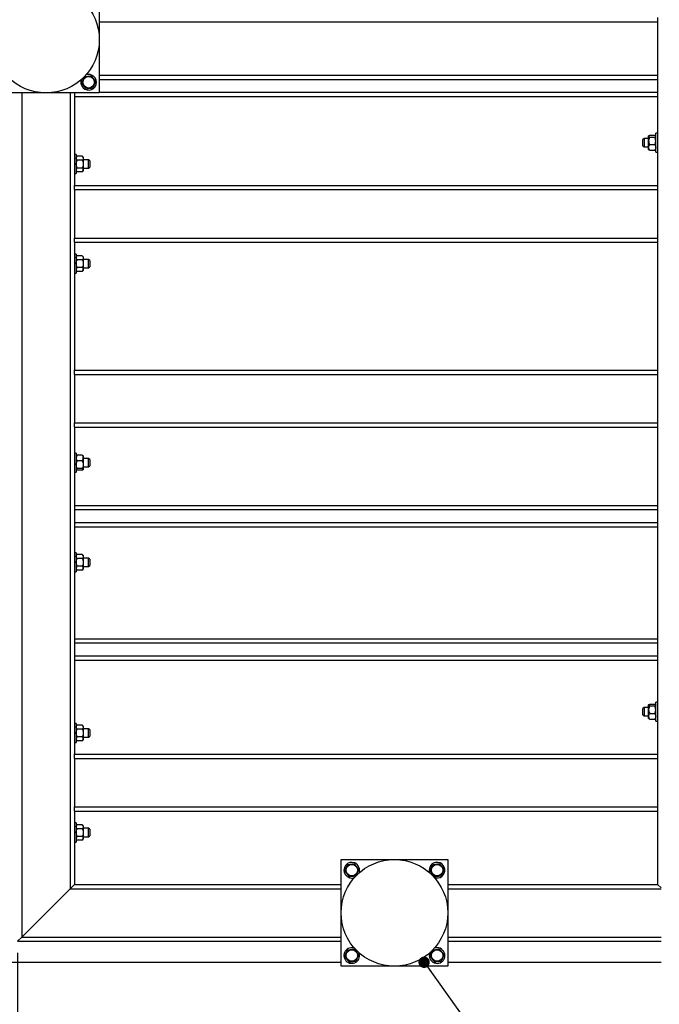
# Model space of a CAD drawing. Header units: millimetres. Extents: x 0 to 841, y 0 to 594.
# Tile 11 of 107: x 73 to 129, y 377 to 463. Entities that reach past the tile are written whole.
import ezdxf

# ---------------------------------------------------------------- set-up
doc = ezdxf.new("R2010")
doc.units = ezdxf.units.MM
doc.layers.add('COTES', color=1, linetype='Continuous')
doc.layers.add('NOTES', color=6, linetype='Continuous')
doc.layers.add('TRAIT-FORT', color=4, linetype='Continuous', lineweight=25)
doc.styles.add('SLDTEXTSTYLE0', font='TXT', dxfattribs={"width": 0.75})
doc.dimstyles.new('SLDDIMSTYLE0', dxfattribs={"dimtxt": 2.5, "dimasz": 2, "dimexe": 0, "dimexo": 0.0625, "dimtad": 1, "dimlfac": 16, "dimrnd": 1e-09, "dimzin": 12, "dimdsep": 46, "dimtxsty": 'SLDTEXTSTYLE0', "dimsah": 1, "dimcen": 0.09, "dimadec": 0, "dimazin": 3, "dimtfac": 1, "dimtofl": 0, "dimtmove": 0, "dimatfit": 3, "dimfxl": 1, "dimfrac": 2, "dimtolj": 1, "dimtzin": 12, "dimarcsym": 0})
doc.dimstyles.new('SLDDIMSTYLE1', dxfattribs={"dimtxt": 0.18, "dimasz": 1, "dimexe": 0, "dimexo": 0.0625, "dimgap": 0, "dimtad": 0, "dimtih": 1, "dimtoh": 1, "dimdec": 0, "dimrnd": 1e-09, "dimzin": 0, "dimdsep": 46, "dimtxsty": 'Standard', "dimblk1": 'DOT', "dimblk2": 'DOT', "dimsah": 1, "dimcen": 0.09, "dimadec": 0, "dimazin": 0, "dimtfac": 1, "dimtdec": 0, "dimtofl": 0, "dimtmove": 0, "dimatfit": 3, "dimldrblk": 'DOT', "dimfxl": 1, "dimfrac": 2, "dimtolj": 1, "dimtzin": 0, "dimarcsym": 0})
doc.dimstyles.new('SLDDIMSTYLE2', dxfattribs={"dimtxt": 2.5, "dimasz": 2, "dimexe": 0, "dimexo": 0.0625, "dimtad": 1, "dimlfac": 16, "dimrnd": 1e-09, "dimzin": 12, "dimdsep": 46, "dimtxsty": 'SLDTEXTSTYLE0', "dimsah": 1, "dimcen": 0.09, "dimadec": 0, "dimazin": 3, "dimtfac": 1, "dimtmove": 0, "dimatfit": 0, "dimfxl": 1, "dimfrac": 2, "dimtolj": 1, "dimtzin": 12, "dimarcsym": 0})

# ---------------------------------------------------------------- blocks, each defined once
blk = doc.blocks.new('_D_23')
at = {"layer": 'COTES', "color": 1, "transparency": 16777216}
for p, q in [((72.672, 381.041), (72.672, 361.325)), ((68.922, 379.166), (68.922, 361.325)), ((68.922, 362.325), (65.922, 362.325)), ((72.672, 362.325), (68.922, 362.325)), ((72.672, 362.325), (80.772, 362.325))]:
    blk.add_line(p, q, dxfattribs=at)
for points in [[(68.922, 362.325), (66.922, 362.825), (66.922, 361.825)], [(72.672, 362.325), (74.672, 361.825), (74.672, 362.825)]]:
    blk.add_solid(points, dxfattribs=at)
at = {"layer": 'COTES', "color": 1, "transparency": 16777216, "insert": (77.078, 365.548), "char_height": 2.5, "attachment_point": 1, "style": 'SLDTEXTSTYLE0'}
blk.add_mtext('60', dxfattribs=at)
blk = doc.blocks.new('_D_24')
at = {"layer": 'COTES', "color": 1, "transparency": 16777216}
for p, q in [((68.922, 379.166), (68.922, 355.325)), ((298.297, 379.166), (298.297, 355.325)), ((298.297, 356.325), (68.922, 356.325))]:
    blk.add_line(p, q, dxfattribs=at)
for points in [[(68.922, 356.325), (70.922, 355.825), (70.922, 356.825)], [(298.297, 356.325), (296.297, 356.825), (296.297, 355.825)]]:
    blk.add_solid(points, dxfattribs=at)
at = {"layer": 'COTES', "color": 1, "transparency": 16777216, "insert": (179.915, 359.548), "char_height": 2.5, "attachment_point": 1, "style": 'SLDTEXTSTYLE0'}
blk.add_mtext('3670', dxfattribs=at)
blk = doc.blocks.new('_Dot')
at = {"color": 0, "linetype": 'ByBlock', "lineweight": -2}
blk.add_line((-0.5, 0), (-1, 0), dxfattribs=at)
at = {"color": 0, "linetype": 'ByBlock', "const_width": 0.5}
blk.add_lwpolyline([(-0.25, 0, 1), (0.25, 0, 1)], format="xyb", close=True, dxfattribs=at)

msp = doc.modelspace()

# ---------------------------------------------------------------- linework, layer by layer
at = {"layer": 'TRAIT-FORT', "color": 4, "linetype": 'Continuous', "lineweight": 25}
for p, q in [((79.85966, 465.97899), (79.85966, 456.60399)), ((128.92216, 463.22899), (128.92216, 462.85399)), ((79.85966, 462.85399), (128.92216, 462.85399)), ((128.92216, 462.85399), (128.92216, 448.47899)), ((79.85966, 458.16649), (128.92216, 458.16649)), ((79.85966, 457.79149), (128.92216, 457.79149)), ((79.85966, 456.60399), (70.48466, 456.60399)), ((73.04716, 456.60399), (73.04716, 382.41649)), ((77.29716, 456.60399), (77.29716, 386.66649)), ((77.67216, 456.60399), (77.67216, 448.47899)), ((77.67216, 456.29149), (128.92216, 456.29149)), ((79.85966, 456.66649), (128.92216, 456.66649)), ((127.73466, 452.60399), (127.64091, 452.51024)), ((128.14091, 452.60399), (127.73466, 452.60399)), ((127.73466, 452.60399), (127.73466, 452.49893)), ((128.16081, 452.84265), (128.14091, 452.82274)), ((128.14091, 452.80521), (128.14091, 452.82274)), ((128.14091, 452.39307), (128.14091, 452.80521)), ((128.23276, 452.8879), (128.67405, 452.8879)), ((128.23276, 452.72252), (128.67405, 452.72252)), ((128.76591, 452.82274), (128.74568, 452.84297)), ((128.92216, 453.07274), (128.76591, 453.07274)), ((128.76591, 452.88947), (128.76591, 453.07274)), ((128.76591, 451.38524), (128.76591, 452.88947)), ((127.64091, 452.43145), (127.64091, 452.51024)), ((127.64091, 451.94774), (127.64091, 452.43145)), ((127.64091, 451.94774), (127.73466, 451.85399)), ((127.73466, 452.49893), (127.73466, 451.85399)), ((127.73466, 451.85399), (128.14091, 451.85399)), ((128.14091, 451.81685), (128.14091, 452.39307)), ((128.14091, 451.63524), (128.14091, 451.81685)), ((128.23276, 452.06361), (128.67405, 452.06361)), ((77.82841, 451.19774), (77.67216, 451.19774)), ((77.82841, 451.19774), (77.82841, 449.51024)), ((77.92031, 451.03965), (77.82841, 450.94774)), ((78.36155, 451.0396), (77.92026, 451.0396)), ((78.36155, 451.03955), (77.92026, 451.03955)), ((78.45341, 450.94774), (78.36589, 451.03526)), ((78.45341, 450.94774), (78.45341, 450.86454)), ((78.45341, 450.86454), (78.45341, 450.34676)), ((128.14091, 451.63524), (128.16081, 451.61534)), ((128.23276, 451.57009), (128.67405, 451.57009)), ((128.74568, 451.61502), (128.76591, 451.63524)), ((128.76591, 451.38524), (128.92216, 451.38524)), ((78.36155, 450.68953), (77.92026, 450.68953)), ((78.36155, 450.00398), (77.92026, 450.00398)), ((78.92216, 450.72899), (78.45341, 450.72899)), ((78.45341, 450.34676), (78.45341, 449.83621)), ((79.01591, 450.63524), (78.92216, 450.72899)), ((78.92216, 449.97902), (78.92216, 450.72899)), ((78.92216, 449.97899), (79.01591, 450.07274)), ((79.01591, 450.63524), (79.01591, 450.07277)), ((77.67216, 449.51024), (77.82841, 449.51024)), ((77.82841, 449.76024), (77.92031, 449.66834)), ((78.36155, 449.66844), (77.92026, 449.66844)), ((78.36155, 449.66839), (77.92026, 449.66839)), ((78.36589, 449.67273), (78.45341, 449.76024)), ((78.45341, 449.97899), (78.92216, 449.97899)), ((78.45341, 449.83621), (78.45341, 449.76024)), ((77.67216, 448.47899), (128.92216, 448.47899)), ((77.67216, 448.10399), (77.67216, 448.47899)), ((128.92216, 448.47899), (128.92216, 448.10399)), ((77.67216, 448.10399), (77.67216, 443.85399)), ((77.67216, 448.10399), (128.92216, 448.10399)), ((128.92216, 448.10399), (128.92216, 443.85399)), ((77.67216, 443.85399), (128.92216, 443.85399)), ((77.67216, 443.47899), (77.67216, 443.85399)), ((77.67216, 443.47899), (128.92216, 443.47899)), ((77.67216, 443.47899), (77.67216, 432.22899)), ((128.92216, 443.85399), (128.92216, 443.47899)), ((128.92216, 443.47899), (128.92216, 432.22899)), ((77.82841, 442.44774), (77.67216, 442.44774)), ((77.82841, 442.44774), (77.82841, 440.76024)), ((77.92026, 442.2896), (77.82841, 442.19774)), ((78.36155, 442.2896), (77.92026, 442.2896)), ((78.45341, 442.19774), (78.36155, 442.2896)), ((78.36155, 441.9468), (77.92026, 441.9468)), ((78.45341, 442.19774), (78.45341, 442.1182)), ((78.45341, 442.1182), (78.45341, 441.60399)), ((78.92216, 441.97899), (78.45341, 441.97899)), ((78.45341, 441.60399), (78.45341, 441.08979)), ((79.01591, 441.88524), (78.92216, 441.97899)), ((78.92216, 441.22899), (78.92216, 441.97899)), ((79.01591, 441.88524), (79.01591, 441.32274)), ((77.67216, 440.76024), (77.82841, 440.76024)), ((77.82841, 441.01024), (77.92026, 440.91839)), ((78.36155, 441.26119), (77.92026, 441.26119)), ((78.36155, 440.91839), (77.92026, 440.91839)), ((78.36155, 440.91839), (78.45341, 441.01024)), ((78.45341, 441.22899), (78.92216, 441.22899)), ((78.45341, 441.08979), (78.45341, 441.01024)), ((78.92216, 441.22899), (79.01591, 441.32274)), ((77.67216, 431.85399), (77.67216, 432.22899)), ((77.67216, 432.22899), (128.92216, 432.22899)), ((77.67216, 431.85399), (128.92216, 431.85399)), ((77.67216, 431.85399), (77.67216, 427.60399)), ((128.92216, 432.22899), (128.92216, 431.85399)), ((128.92216, 431.85399), (128.92216, 427.60399)), ((77.67216, 427.60399), (128.92216, 427.60399)), ((77.67216, 427.22899), (77.67216, 427.60399)), ((128.92216, 427.60399), (128.92216, 427.22899)), ((77.67216, 427.22899), (128.92216, 427.22899)), ((77.67216, 427.22899), (77.67216, 398.47899)), ((128.92216, 427.22899), (128.92216, 398.47899)), ((77.82841, 424.94774), (77.67216, 424.94774)), ((77.82841, 424.94774), (77.82841, 423.26024)), ((77.84494, 424.71428), (77.82841, 424.69774)), ((78.36155, 424.76092), (77.92026, 424.76092)), ((78.36155, 424.26252), (77.92026, 424.26252)), ((78.45341, 424.69774), (78.43687, 424.71428)), ((78.45341, 424.69774), (78.45341, 424.51172)), ((78.45341, 424.51172), (78.45341, 423.93406)), ((78.92216, 424.47899), (78.45341, 424.47899)), ((79.01591, 424.38524), (78.92216, 424.47899)), ((78.92216, 423.72899), (78.92216, 424.47899)), ((79.01591, 424.38524), (79.01591, 423.82274)), ((77.67216, 423.26024), (77.82841, 423.26024)), ((77.82841, 423.51024), (77.84494, 423.49371)), ((78.36155, 423.6056), (77.92026, 423.6056)), ((78.36155, 423.44707), (77.92026, 423.44707)), ((78.43687, 423.49371), (78.45341, 423.51024)), ((78.45341, 423.93406), (78.45341, 423.52633)), ((78.45341, 423.72899), (78.92216, 423.72899)), ((78.45341, 423.52633), (78.45341, 423.51024)), ((78.92216, 423.72899), (79.01591, 423.82274)), ((77.67216, 420.35399), (128.92216, 420.35399)), ((77.67216, 419.97899), (128.92216, 419.97899)), ((77.67216, 418.85399), (128.92216, 418.85399)), ((77.67216, 418.47899), (128.92216, 418.47899)), ((77.82841, 416.19774), (77.67216, 416.19774)), ((77.82841, 416.19774), (77.82841, 414.51024)), ((77.92031, 416.03965), (77.82841, 415.94774)), ((78.36155, 416.03955), (77.92026, 416.03955)), ((78.36155, 415.68953), (77.92026, 415.68953)), ((78.45341, 415.94774), (78.36589, 416.03526)), ((78.45341, 415.94774), (78.45341, 415.86454)), ((78.45341, 415.86454), (78.45341, 415.34676)), ((78.92216, 415.72899), (78.45341, 415.72899)), ((79.01591, 415.63524), (78.92216, 415.72899)), ((78.92216, 414.97902), (78.92216, 415.72899)), ((79.01591, 415.63524), (79.01591, 415.07277)), ((77.82841, 414.76024), (77.92031, 414.66834)), ((78.36155, 415.00398), (77.92026, 415.00398)), ((78.36155, 414.66844), (77.92026, 414.66844)), ((78.36589, 414.67273), (78.45341, 414.76024)), ((78.45341, 415.34676), (78.45341, 414.83621)), ((78.45341, 414.97899), (78.92216, 414.97899)), ((78.45341, 414.83621), (78.45341, 414.76024)), ((78.92216, 414.97899), (79.01591, 415.07274)), ((77.67216, 414.51024), (77.82841, 414.51024)), ((77.67216, 408.63524), (128.92216, 408.63524)), ((77.67216, 408.26024), (128.92216, 408.26024)), ((77.67216, 407.13524), (128.92216, 407.13524)), ((77.67216, 406.76024), (128.92216, 406.76024)), ((127.73466, 402.60399), (127.64091, 402.51024)), ((127.64091, 402.43145), (127.64091, 402.51024)), ((127.64091, 401.94774), (127.64091, 402.43145)), ((128.14091, 402.60399), (127.73466, 402.60399)), ((127.73466, 402.60399), (127.73466, 402.49893)), ((127.73466, 402.49893), (127.73466, 401.85399)), ((128.16081, 402.84265), (128.14091, 402.82274)), ((128.14091, 402.80521), (128.14091, 402.82274)), ((128.14091, 402.39307), (128.14091, 402.80521)), ((128.23276, 402.8879), (128.67405, 402.8879)), ((128.23276, 402.72252), (128.67405, 402.72252)), ((128.76591, 402.82274), (128.74568, 402.84297)), ((128.92216, 403.07274), (128.76591, 403.07274)), ((128.76591, 402.88947), (128.76591, 403.07274)), ((128.76591, 401.38524), (128.76591, 402.88947)), ((127.64091, 401.94774), (127.73466, 401.85399)), ((127.73466, 401.85399), (128.14091, 401.85399)), ((128.14091, 401.81685), (128.14091, 402.39307)), ((128.14091, 401.63524), (128.14091, 401.81685)), ((128.14091, 401.63524), (128.16081, 401.61534)), ((128.23276, 402.06361), (128.67405, 402.06361)), ((128.23276, 401.57009), (128.67405, 401.57009)), ((128.74568, 401.61502), (128.76591, 401.63524)), ((77.82841, 401.19774), (77.67216, 401.19774)), ((77.82841, 401.19774), (77.82841, 399.51024)), ((77.92031, 401.03965), (77.82841, 400.94774)), ((78.36155, 401.03955), (77.92026, 401.03955)), ((78.36155, 400.68953), (77.92026, 400.68953)), ((78.45341, 400.94774), (78.36589, 401.03526)), ((78.45341, 400.94774), (78.45341, 400.86454)), ((78.45341, 400.86454), (78.45341, 400.34676)), ((78.92216, 400.72899), (78.45341, 400.72899)), ((79.01591, 400.63524), (78.92216, 400.72899)), ((78.92216, 399.97902), (78.92216, 400.72899)), ((128.76591, 401.38524), (128.92216, 401.38524)), ((78.36155, 400.00398), (77.92026, 400.00398)), ((78.45341, 400.34676), (78.45341, 399.83621)), ((78.45341, 399.97899), (78.92216, 399.97899)), ((78.45341, 399.83621), (78.45341, 399.76024)), ((78.92216, 399.97899), (79.01591, 400.07274)), ((79.01591, 400.63524), (79.01591, 400.07277)), ((77.67216, 399.51024), (77.82841, 399.51024)), ((77.82841, 399.76024), (77.92031, 399.66834)), ((78.36155, 399.66844), (77.92026, 399.66844)), ((78.36589, 399.67273), (78.45341, 399.76024)), ((77.67216, 398.47899), (128.92216, 398.47899)), ((77.67216, 398.10399), (77.67216, 398.47899)), ((77.67216, 398.10399), (128.92216, 398.10399)), ((77.67216, 398.10399), (77.67216, 393.85399)), ((128.92216, 398.47899), (128.92216, 398.10399)), ((128.92216, 398.10399), (128.92216, 393.85399)), ((77.67216, 393.85399), (128.92216, 393.85399)), ((77.67216, 393.47899), (77.67216, 393.85399)), ((128.92216, 393.85399), (128.92216, 393.47899)), ((77.67216, 393.47899), (128.92216, 393.47899)), ((77.67216, 393.47899), (77.67216, 387.04149)), ((128.92216, 393.47899), (128.92216, 387.04149)), ((77.82841, 392.44774), (77.67216, 392.44774)), ((77.82841, 392.44774), (77.82841, 390.76024)), ((77.92031, 392.28965), (77.82841, 392.19774)), ((78.36155, 392.28955), (77.92026, 392.28955)), ((78.45341, 392.19774), (78.36589, 392.28526)), ((78.45341, 392.19774), (78.45341, 392.11454)), ((78.45341, 392.11454), (78.45341, 391.59676)), ((78.36155, 391.93953), (77.92026, 391.93953)), ((78.36155, 391.25398), (77.92026, 391.25398)), ((78.92216, 391.97899), (78.45341, 391.97899)), ((78.45341, 391.59676), (78.45341, 391.08621)), ((78.45341, 391.22899), (78.92216, 391.22899)), ((79.01591, 391.88524), (78.92216, 391.97899)), ((78.92216, 391.22902), (78.92216, 391.97899)), ((78.92216, 391.22899), (79.01591, 391.32274)), ((79.01591, 391.88524), (79.01591, 391.32277)), ((77.67216, 390.76024), (77.82841, 390.76024)), ((77.82841, 391.01024), (77.92031, 390.91834)), ((78.36155, 390.91844), (77.92026, 390.91844)), ((78.36589, 390.92273), (78.45341, 391.01024)), ((78.45341, 391.08621), (78.45341, 391.01024)), ((101.10966, 389.22899), (110.48466, 389.22899)), ((101.10966, 379.85399), (101.10966, 389.22899)), ((110.48466, 389.22899), (110.48466, 379.85399)), ((77.67216, 387.04149), (77.29716, 386.66649)), ((77.67216, 387.04149), (77.29716, 386.66649)), ((77.67216, 387.04149), (101.10966, 387.04149)), ((110.48466, 387.04149), (128.92216, 387.04149)), ((128.92216, 387.04149), (129.23466, 386.72899)), ((77.29716, 386.66649), (73.04716, 382.41649)), ((77.29716, 386.66649), (101.10966, 386.66649)), ((110.48466, 386.66649), (129.23466, 386.66649)), ((73.04716, 382.41649), (72.67216, 382.04149)), ((73.04716, 382.41649), (72.67216, 382.04149)), ((72.67216, 382.04149), (101.10966, 382.04149)), ((73.04716, 382.41649), (101.10966, 382.41649)), ((110.48466, 382.41649), (129.23466, 382.41649)), ((110.48466, 382.04149), (129.23466, 382.04149)), ((101.10966, 380.16649), (68.92216, 380.16649)), ((129.23466, 380.16649), (110.48466, 380.16649)), ((110.48466, 379.85399), (101.10966, 379.85399))]:
    msp.add_line(p, q, dxfattribs=at)
for centre, radius in [((75.17216, 461.29149), 4.6875), ((78.92216, 457.54149), 0.50469), ((105.79716, 384.54149), 4.6875), ((102.04716, 388.29149), 0.50469), ((109.54716, 388.29149), 0.50469), ((102.04716, 380.79149), 0.50469), ((109.54716, 380.79149), 0.50469)]:
    msp.add_circle(centre, radius, dxfattribs=at)
for centre, start, end in [((78.92216, 457.54149), 156.333147, 67.4773264), ((78.92216, 457.54149), 67.4773264, 114.6199773), ((102.04716, 388.29149), 67.4773264, 290.309535), ((102.04716, 388.29149), 339.6904664, 67.4773264), ((109.54716, 388.29149), 67.4773264, 202.0540669), ((109.54716, 388.29149), 247.2003877, 67.4773264), ((102.04716, 380.79149), 67.4773264, 22.0638612), ((109.54716, 380.79149), 159.7520753, 67.4773264), ((109.54716, 380.79149), 67.4773264, 110.2479357)]:
    msp.add_arc(centre, 0.6875, start, end, dxfattribs=at)
for points, knots in [([(78.31342, 457.46574), (78.33414, 457.51478), (78.37604, 457.61393), (78.43811, 457.76084), (78.49745, 457.90127), (78.53382, 457.98736), (78.55218, 458.0308)], [0, 0, 0, 0, 0.26460494, 0.53494775, 0.76534313, 1, 1, 1, 1]), ([(78.31342, 457.46574), (78.33414, 457.51478), (78.37604, 457.61393), (78.43811, 457.76084), (78.49745, 457.90127), (78.53382, 457.98736), (78.55218, 458.0308)], [0, 0, 0, 0, 0.26460494, 0.53494775, 0.76534313, 1, 1, 1, 1]), ([(78.55218, 458.0308), (78.62963, 458.04044), (78.75772, 458.05638), (78.94351, 458.0795), (79.0685, 458.09505), (79.14039, 458.104), (79.16092, 458.10656)], [0, 0, 0, 0, 0.38554949, 0.63764185, 0.89654625, 1, 1, 1, 1]), ([(78.55218, 458.0308), (78.62963, 458.04044), (78.75772, 458.05638), (78.94351, 458.0795), (79.0685, 458.09505), (79.14039, 458.104), (79.16092, 458.10656)], [0, 0, 0, 0, 0.38554949, 0.63764185, 0.89654625, 1, 1, 1, 1]), ([(79.53089, 457.61725), (79.49878, 457.65972), (79.43386, 457.74558), (79.33768, 457.87278), (79.24573, 457.99439), (79.18936, 458.06894), (79.16092, 458.10656)], [0, 0, 0, 0, 0.26460494, 0.53494775, 0.76534313, 1, 1, 1, 1]), ([(79.53089, 457.61725), (79.49878, 457.65972), (79.43386, 457.74558), (79.33768, 457.87278), (79.24573, 457.99439), (79.18936, 458.06894), (79.16092, 458.10656)], [0, 0, 0, 0, 0.26460494, 0.53494775, 0.76534313, 1, 1, 1, 1]), ([(78.31342, 457.46574), (78.34553, 457.42327), (78.41045, 457.33741), (78.50663, 457.2102), (78.59858, 457.0886), (78.65495, 457.01405), (78.68339, 456.97643)], [0, 0, 0, 0, 0.26460494, 0.53494775, 0.76534313, 1, 1, 1, 1]), ([(78.31342, 457.46574), (78.34553, 457.42327), (78.41045, 457.33741), (78.50663, 457.2102), (78.59858, 457.0886), (78.65495, 457.01405), (78.68339, 456.97643)], [0, 0, 0, 0, 0.26460494, 0.53494775, 0.76534313, 1, 1, 1, 1]), ([(78.68339, 456.97643), (78.76084, 456.98607), (78.88894, 457.00201), (79.07472, 457.02513), (79.19972, 457.04069), (79.27161, 457.04963), (79.29213, 457.05219)], [0, 0, 0, 0, 0.38554949, 0.63764185, 0.89654625, 1, 1, 1, 1]), ([(78.68339, 456.97643), (78.76084, 456.98607), (78.88894, 457.00201), (79.07472, 457.02513), (79.19972, 457.04069), (79.27161, 457.04963), (79.29213, 457.05219)], [0, 0, 0, 0, 0.38554949, 0.63764185, 0.89654625, 1, 1, 1, 1]), ([(79.53089, 457.61725), (79.51017, 457.56821), (79.46828, 457.46906), (79.4062, 457.32215), (79.34686, 457.18172), (79.31049, 457.09563), (79.29213, 457.05219)], [0, 0, 0, 0, 0.264604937, 0.534947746, 0.765343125, 1, 1, 1, 1]), ([(79.53089, 457.61725), (79.51017, 457.56821), (79.46828, 457.46906), (79.4062, 457.32215), (79.34686, 457.18172), (79.31049, 457.09563), (79.29213, 457.05219)], [0, 0, 0, 0, 0.264604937, 0.534947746, 0.765343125, 1, 1, 1, 1]), ([(128.14091, 452.80521), (128.14622, 452.81976), (128.15675, 452.84863), (128.20756, 452.87488), (128.23276, 452.8879)], [0, 0, 0, 0, 0.50400004, 1, 1, 1, 1]), ([(128.23276, 452.72252), (128.2113, 452.73384), (128.16766, 452.75687), (128.1428, 452.78543), (128.14124, 452.80175), (128.14091, 452.80521)], [0, 0, 0, 0, 0.43238505, 0.87955391, 1, 1, 1, 1]), ([(128.23276, 452.72252), (128.2113, 452.67741), (128.16766, 452.58565), (128.1428, 452.47188), (128.14124, 452.40686), (128.14091, 452.39307)], [0, 0, 0, 0, 0.43238505, 0.87955391, 1, 1, 1, 1]), ([(128.67405, 452.8879), (128.69551, 452.87658), (128.73915, 452.85355), (128.76401, 452.82499), (128.76557, 452.80867), (128.76591, 452.80521)], [0, 0, 0, 0, 0.43238505, 0.87955391, 1, 1, 1, 1]), ([(128.76591, 452.80521), (128.7606, 452.79066), (128.75006, 452.7618), (128.69925, 452.73554), (128.67405, 452.72252)], [0, 0, 0, 0, 0.50400004, 1, 1, 1, 1]), ([(128.76591, 452.39307), (128.7606, 452.45103), (128.75006, 452.56604), (128.69925, 452.67064), (128.67405, 452.72252)], [0, 0, 0, 0, 0.50400004, 1, 1, 1, 1]), ([(128.14091, 452.39307), (128.14622, 452.3351), (128.15675, 452.22009), (128.20756, 452.11549), (128.23276, 452.06361)], [0, 0, 0, 0, 0.50400004, 1, 1, 1, 1]), ([(128.14091, 451.81685), (128.14299, 451.84348), (128.14722, 451.89758), (128.17974, 451.98089), (128.21424, 452.03472), (128.23276, 452.06361)], [0, 0, 0, 0, 0.30999023, 0.62954591, 1, 1, 1, 1]), ([(128.23276, 451.57009), (128.22061, 451.58847), (128.19041, 451.63415), (128.15466, 451.71205), (128.14141, 451.77741), (128.14096, 451.8127), (128.14091, 451.81685)], [0, 0, 0, 0, 0.23703923, 0.58901919, 0.95163056, 1, 1, 1, 1]), ([(128.67405, 452.06361), (128.69551, 452.10872), (128.73915, 452.20048), (128.76401, 452.31425), (128.76557, 452.37927), (128.76591, 452.39307)], [0, 0, 0, 0, 0.43238505, 0.87955391, 1, 1, 1, 1]), ([(128.67405, 452.06361), (128.69258, 452.03472), (128.72663, 451.98159), (128.75937, 451.89836), (128.76371, 451.84426), (128.76591, 451.81685)], [0, 0, 0, 0, 0.3704571, 0.68101816, 1, 1, 1, 1]), ([(128.76591, 451.81685), (128.76585, 451.8127), (128.76541, 451.77841), (128.75251, 451.71305), (128.717, 451.63506), (128.6862, 451.58847), (128.67405, 451.57009)], [0, 0, 0, 0, 0.04836864, 0.39932986, 0.76296469, 1, 1, 1, 1]), ([(77.82841, 450.86454), (77.83372, 450.89533), (77.84425, 450.95642), (77.89506, 451.01199), (77.92026, 451.03955)], [0, 0, 0, 0, 0.50400004, 1, 1, 1, 1]), ([(77.92026, 450.68953), (77.8988, 450.71349), (77.85516, 450.76224), (77.8303, 450.82267), (77.82874, 450.85721), (77.82841, 450.86454)], [0, 0, 0, 0, 0.43238505, 0.87955391, 1, 1, 1, 1]), ([(78.36155, 451.03955), (78.38301, 451.01558), (78.42665, 450.96684), (78.45151, 450.90641), (78.45307, 450.87187), (78.45341, 450.86454)], [0, 0, 0, 0, 0.43238505, 0.87955391, 1, 1, 1, 1]), ([(78.45341, 450.86454), (78.4481, 450.83375), (78.43756, 450.77266), (78.38675, 450.71709), (78.36155, 450.68953)], [0, 0, 0, 0, 0.50400004, 1, 1, 1, 1]), ([(128.1626, 451.61713), (128.16392, 451.61468), (128.17283, 451.59806), (128.20519, 451.58295), (128.23276, 451.57009)], [0, 0, 0, 0, 0.14784415, 1, 1, 1, 1]), ([(128.67405, 451.57009), (128.69734, 451.58131), (128.72865, 451.59641), (128.74051, 451.61292), (128.74354, 451.61715)], [0, 0, 0, 0, 0.74386684, 1, 1, 1, 1]), ([(77.82841, 450.34676), (77.82846, 450.35252), (77.8289, 450.40015), (77.8418, 450.49095), (77.87731, 450.59928), (77.90811, 450.66399), (77.92026, 450.68953)], [0, 0, 0, 0, 0.04836864, 0.39932986, 0.76296469, 1, 1, 1, 1]), ([(77.92026, 450.00398), (77.90174, 450.04412), (77.86769, 450.11791), (77.83495, 450.23354), (77.83061, 450.30868), (77.82841, 450.34676)], [0, 0, 0, 0, 0.3704571, 0.68101816, 1, 1, 1, 1]), ([(77.92026, 450.00398), (77.8988, 449.98101), (77.85516, 449.93428), (77.8303, 449.87635), (77.82874, 449.84324), (77.82841, 449.83621)], [0, 0, 0, 0, 0.43238505, 0.87955391, 1, 1, 1, 1]), ([(78.36155, 450.68953), (78.3737, 450.66399), (78.4039, 450.60053), (78.43965, 450.49233), (78.4529, 450.40154), (78.45335, 450.35252), (78.45341, 450.34676)], [0, 0, 0, 0, 0.23703923, 0.58901919, 0.95163056, 1, 1, 1, 1]), ([(78.45341, 450.34676), (78.45132, 450.30976), (78.44709, 450.23462), (78.41457, 450.11888), (78.38007, 450.04412), (78.36155, 450.00398)], [0, 0, 0, 0, 0.30999023, 0.62954591, 1, 1, 1, 1]), ([(78.45341, 449.83621), (78.4481, 449.86573), (78.43756, 449.92429), (78.38675, 449.97756), (78.36155, 450.00398)], [0, 0, 0, 0, 0.50400004, 1, 1, 1, 1]), ([(77.82841, 449.83621), (77.83372, 449.80669), (77.84425, 449.74813), (77.89506, 449.69486), (77.92026, 449.66844)], [0, 0, 0, 0, 0.50400004, 1, 1, 1, 1]), ([(78.36155, 449.66844), (78.38301, 449.69141), (78.42665, 449.73814), (78.45151, 449.79607), (78.45307, 449.82918), (78.45341, 449.83621)], [0, 0, 0, 0, 0.43238505, 0.87955391, 1, 1, 1, 1]), ([(77.82841, 442.1182), (77.83372, 442.14835), (77.84425, 442.20819), (77.89506, 442.26261), (77.92026, 442.2896)], [0, 0, 0, 0, 0.50400004, 1, 1, 1, 1]), ([(78.36155, 442.2896), (78.38301, 442.26613), (78.42665, 442.21839), (78.45151, 442.1592), (78.45307, 442.12538), (78.45341, 442.1182)], [0, 0, 0, 0, 0.432385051, 0.879553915, 1, 1, 1, 1]), ([(77.92026, 441.9468), (77.8988, 441.97026), (77.85516, 442.018), (77.8303, 442.07719), (77.82874, 442.11102), (77.82841, 442.1182)], [0, 0, 0, 0, 0.43238505, 0.87955391, 1, 1, 1, 1]), ([(77.82841, 441.60399), (77.82846, 441.60976), (77.8289, 441.65739), (77.8418, 441.7482), (77.87731, 441.85654), (77.90811, 441.92126), (77.92026, 441.9468)], [0, 0, 0, 0, 0.04836864, 0.39932986, 0.76296469, 1, 1, 1, 1]), ([(77.92026, 441.26119), (77.90174, 441.30134), (77.86769, 441.37513), (77.83495, 441.49077), (77.83061, 441.56592), (77.82841, 441.60399)], [0, 0, 0, 0, 0.3704571, 0.68101816, 1, 1, 1, 1]), ([(78.45341, 442.1182), (78.4481, 442.08804), (78.43756, 442.02821), (78.38675, 441.97379), (78.36155, 441.9468)], [0, 0, 0, 0, 0.504000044, 1, 1, 1, 1]), ([(78.36155, 441.9468), (78.3737, 441.92126), (78.4039, 441.85779), (78.43965, 441.74958), (78.4529, 441.65878), (78.45335, 441.60976), (78.45341, 441.60399)], [0, 0, 0, 0, 0.23703923, 0.58901919, 0.95163056, 1, 1, 1, 1]), ([(78.45341, 441.60399), (78.45132, 441.56699), (78.44709, 441.49185), (78.41457, 441.3761), (78.38007, 441.30133), (78.36155, 441.26119)], [0, 0, 0, 0, 0.30999023, 0.62954591, 1, 1, 1, 1]), ([(77.92026, 441.26119), (77.8988, 441.23772), (77.85516, 441.18998), (77.8303, 441.1308), (77.82874, 441.09697), (77.82841, 441.08979)], [0, 0, 0, 0, 0.43238505, 0.87955391, 1, 1, 1, 1]), ([(77.82841, 441.08979), (77.83372, 441.05964), (77.84425, 440.9998), (77.89506, 440.94538), (77.92026, 440.91839)], [0, 0, 0, 0, 0.50400004, 1, 1, 1, 1]), ([(78.45341, 441.08979), (78.4481, 441.11995), (78.43756, 441.17978), (78.38675, 441.2342), (78.36155, 441.26119)], [0, 0, 0, 0, 0.504000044, 1, 1, 1, 1]), ([(78.36155, 440.91839), (78.38301, 440.94186), (78.42665, 440.9896), (78.45151, 441.04879), (78.45307, 441.08261), (78.45341, 441.08979)], [0, 0, 0, 0, 0.43238505, 0.87955391, 1, 1, 1, 1]), ([(77.92026, 424.76092), (77.8988, 424.7268), (77.85516, 424.65739), (77.8303, 424.57134), (77.82874, 424.52216), (77.82841, 424.51172)], [0, 0, 0, 0, 0.43238505, 0.87955391, 1, 1, 1, 1]), ([(77.82841, 424.51172), (77.83372, 424.46788), (77.84425, 424.38088), (77.89506, 424.30176), (77.92026, 424.26252)], [0, 0, 0, 0, 0.50400004, 1, 1, 1, 1]), ([(77.82841, 423.93406), (77.83372, 423.99185), (77.84425, 424.10651), (77.89506, 424.2108), (77.92026, 424.26252)], [0, 0, 0, 0, 0.504000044, 1, 1, 1, 1]), ([(77.8451, 424.71444), (77.85703, 424.72411), (77.87674, 424.74008), (77.90795, 424.75502), (77.92026, 424.76092)], [0, 0, 0, 0, 0.6053819, 1, 1, 1, 1]), ([(78.45341, 424.51172), (78.4481, 424.55556), (78.43756, 424.64256), (78.38675, 424.72167), (78.36155, 424.76092)], [0, 0, 0, 0, 0.504000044, 1, 1, 1, 1]), ([(78.36155, 424.76092), (78.3734, 424.755), (78.40283, 424.7403), (78.4304, 424.72471), (78.4361, 424.7148), (78.43626, 424.7145)], [0, 0, 0, 0, 0.395219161, 0.982080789, 1, 1, 1, 1]), ([(78.36155, 424.26252), (78.38301, 424.29664), (78.42665, 424.36605), (78.45151, 424.4521), (78.45307, 424.50128), (78.45341, 424.51172)], [0, 0, 0, 0, 0.43238505, 0.87955391, 1, 1, 1, 1]), ([(78.36155, 424.26252), (78.38301, 424.21755), (78.42665, 424.12606), (78.45151, 424.01264), (78.45307, 423.94782), (78.45341, 423.93406)], [0, 0, 0, 0, 0.43238505, 0.87955391, 1, 1, 1, 1]), ([(77.92026, 423.6056), (77.8988, 423.65057), (77.85516, 423.74206), (77.8303, 423.85548), (77.82874, 423.9203), (77.82841, 423.93406)], [0, 0, 0, 0, 0.43238505, 0.87955391, 1, 1, 1, 1]), ([(77.82841, 423.52633), (77.82846, 423.52767), (77.8289, 423.53868), (77.8418, 423.55968), (77.87731, 423.58473), (77.90811, 423.59969), (77.92026, 423.6056)], [0, 0, 0, 0, 0.04836864, 0.399329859, 0.762964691, 1, 1, 1, 1]), ([(77.92026, 423.44707), (77.90112, 423.45632), (77.86972, 423.4715), (77.85268, 423.48783), (77.84603, 423.4942)], [0, 0, 0, 0, 0.60965644, 1, 1, 1, 1]), ([(78.45341, 423.93406), (78.4481, 423.87627), (78.43756, 423.76161), (78.38675, 423.65732), (78.36155, 423.6056)], [0, 0, 0, 0, 0.504000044, 1, 1, 1, 1]), ([(78.36155, 423.6056), (78.3737, 423.59969), (78.4039, 423.58502), (78.43965, 423.56), (78.4529, 423.539), (78.45335, 423.52767), (78.45341, 423.52633)], [0, 0, 0, 0, 0.23703923, 0.58901919, 0.95163056, 1, 1, 1, 1]), ([(78.45341, 423.52633), (78.45132, 423.51778), (78.44709, 423.5004), (78.41457, 423.47364), (78.38007, 423.45635), (78.36155, 423.44707)], [0, 0, 0, 0, 0.30999023, 0.62954591, 1, 1, 1, 1]), ([(77.82841, 415.86454), (77.83372, 415.89533), (77.84425, 415.95642), (77.89506, 416.01199), (77.92026, 416.03955)], [0, 0, 0, 0, 0.50400004, 1, 1, 1, 1]), ([(77.92026, 415.68953), (77.8988, 415.71349), (77.85516, 415.76224), (77.8303, 415.82267), (77.82874, 415.85721), (77.82841, 415.86454)], [0, 0, 0, 0, 0.43238505, 0.87955391, 1, 1, 1, 1]), ([(77.82841, 415.34676), (77.82846, 415.35252), (77.8289, 415.40015), (77.8418, 415.49095), (77.87731, 415.59928), (77.90811, 415.66399), (77.92026, 415.68953)], [0, 0, 0, 0, 0.04836864, 0.39932986, 0.76296469, 1, 1, 1, 1]), ([(78.36155, 416.03955), (78.38301, 416.01558), (78.42665, 415.96684), (78.45151, 415.90641), (78.45307, 415.87187), (78.45341, 415.86454)], [0, 0, 0, 0, 0.43238505, 0.87955391, 1, 1, 1, 1]), ([(78.45341, 415.86454), (78.4481, 415.83375), (78.43756, 415.77266), (78.38675, 415.71709), (78.36155, 415.68953)], [0, 0, 0, 0, 0.50400004, 1, 1, 1, 1]), ([(78.36155, 415.68953), (78.3737, 415.66399), (78.4039, 415.60053), (78.43965, 415.49233), (78.4529, 415.40154), (78.45335, 415.35252), (78.45341, 415.34676)], [0, 0, 0, 0, 0.23703923, 0.58901919, 0.95163056, 1, 1, 1, 1]), ([(77.92026, 415.00398), (77.90174, 415.04412), (77.86769, 415.11791), (77.83495, 415.23354), (77.83061, 415.30868), (77.82841, 415.34676)], [0, 0, 0, 0, 0.3704571, 0.68101816, 1, 1, 1, 1]), ([(77.92026, 415.00398), (77.8988, 414.98101), (77.85516, 414.93428), (77.8303, 414.87635), (77.82874, 414.84324), (77.82841, 414.83621)], [0, 0, 0, 0, 0.43238505, 0.87955391, 1, 1, 1, 1]), ([(77.82841, 414.83621), (77.83372, 414.80669), (77.84425, 414.74813), (77.89506, 414.69486), (77.92026, 414.66844)], [0, 0, 0, 0, 0.50400004, 1, 1, 1, 1]), ([(78.45341, 415.34676), (78.45132, 415.30976), (78.44709, 415.23462), (78.41457, 415.11888), (78.38007, 415.04412), (78.36155, 415.00398)], [0, 0, 0, 0, 0.30999023, 0.62954591, 1, 1, 1, 1]), ([(78.45341, 414.83621), (78.4481, 414.86573), (78.43756, 414.92429), (78.38675, 414.97756), (78.36155, 415.00398)], [0, 0, 0, 0, 0.50400004, 1, 1, 1, 1]), ([(78.36155, 414.66844), (78.38301, 414.69141), (78.42665, 414.73814), (78.45151, 414.79607), (78.45307, 414.82918), (78.45341, 414.83621)], [0, 0, 0, 0, 0.43238505, 0.87955391, 1, 1, 1, 1]), ([(128.14091, 402.80521), (128.14622, 402.81976), (128.15675, 402.84863), (128.20756, 402.87488), (128.23276, 402.8879)], [0, 0, 0, 0, 0.50400004, 1, 1, 1, 1]), ([(128.23276, 402.72252), (128.2113, 402.73384), (128.16766, 402.75687), (128.1428, 402.78543), (128.14124, 402.80175), (128.14091, 402.80521)], [0, 0, 0, 0, 0.43238505, 0.87955391, 1, 1, 1, 1]), ([(128.23276, 402.72252), (128.2113, 402.67741), (128.16766, 402.58565), (128.1428, 402.47188), (128.14124, 402.40686), (128.14091, 402.39307)], [0, 0, 0, 0, 0.43238505, 0.87955391, 1, 1, 1, 1]), ([(128.67405, 402.8879), (128.69551, 402.87658), (128.73915, 402.85355), (128.76401, 402.82499), (128.76557, 402.80867), (128.76591, 402.80521)], [0, 0, 0, 0, 0.43238505, 0.87955391, 1, 1, 1, 1]), ([(128.76591, 402.80521), (128.7606, 402.79066), (128.75006, 402.7618), (128.69925, 402.73554), (128.67405, 402.72252)], [0, 0, 0, 0, 0.50400004, 1, 1, 1, 1]), ([(128.76591, 402.39307), (128.7606, 402.45103), (128.75006, 402.56604), (128.69925, 402.67064), (128.67405, 402.72252)], [0, 0, 0, 0, 0.50400004, 1, 1, 1, 1]), ([(128.14091, 402.39307), (128.14622, 402.3351), (128.15675, 402.22009), (128.20756, 402.11549), (128.23276, 402.06361)], [0, 0, 0, 0, 0.50400004, 1, 1, 1, 1]), ([(128.14091, 401.81685), (128.14299, 401.84348), (128.14722, 401.89758), (128.17974, 401.98089), (128.21424, 402.03472), (128.23276, 402.06361)], [0, 0, 0, 0, 0.30999023, 0.62954591, 1, 1, 1, 1]), ([(128.23276, 401.57009), (128.22061, 401.58847), (128.19041, 401.63415), (128.15466, 401.71205), (128.14141, 401.77741), (128.14096, 401.8127), (128.14091, 401.81685)], [0, 0, 0, 0, 0.23703923, 0.58901919, 0.95163056, 1, 1, 1, 1]), ([(128.1626, 401.61713), (128.16392, 401.61468), (128.17283, 401.59806), (128.20519, 401.58295), (128.23276, 401.57009)], [0, 0, 0, 0, 0.14784415, 1, 1, 1, 1]), ([(128.67405, 402.06361), (128.69551, 402.10872), (128.73915, 402.20048), (128.76401, 402.31425), (128.76557, 402.37927), (128.76591, 402.39307)], [0, 0, 0, 0, 0.43238505, 0.87955391, 1, 1, 1, 1]), ([(128.67405, 402.06361), (128.69258, 402.03472), (128.72663, 401.98159), (128.75937, 401.89836), (128.76371, 401.84426), (128.76591, 401.81685)], [0, 0, 0, 0, 0.3704571, 0.68101816, 1, 1, 1, 1]), ([(128.76591, 401.81685), (128.76585, 401.8127), (128.76541, 401.77841), (128.75251, 401.71305), (128.717, 401.63506), (128.6862, 401.58847), (128.67405, 401.57009)], [0, 0, 0, 0, 0.04836864, 0.39932986, 0.76296469, 1, 1, 1, 1]), ([(128.67405, 401.57009), (128.69734, 401.58131), (128.72865, 401.59641), (128.74051, 401.61292), (128.74354, 401.61715)], [0, 0, 0, 0, 0.74386684, 1, 1, 1, 1]), ([(77.82841, 400.86454), (77.83372, 400.89533), (77.84425, 400.95642), (77.89506, 401.01199), (77.92026, 401.03955)], [0, 0, 0, 0, 0.50400004, 1, 1, 1, 1]), ([(77.92026, 400.68953), (77.8988, 400.71349), (77.85516, 400.76224), (77.8303, 400.82267), (77.82874, 400.85721), (77.82841, 400.86454)], [0, 0, 0, 0, 0.43238505, 0.87955391, 1, 1, 1, 1]), ([(77.82841, 400.34676), (77.82846, 400.35252), (77.8289, 400.40015), (77.8418, 400.49095), (77.87731, 400.59928), (77.90811, 400.66399), (77.92026, 400.68953)], [0, 0, 0, 0, 0.04836864, 0.39932986, 0.76296469, 1, 1, 1, 1]), ([(78.36155, 401.03955), (78.38301, 401.01558), (78.42665, 400.96684), (78.45151, 400.90641), (78.45307, 400.87187), (78.45341, 400.86454)], [0, 0, 0, 0, 0.43238505, 0.87955391, 1, 1, 1, 1]), ([(78.45341, 400.86454), (78.4481, 400.83375), (78.43756, 400.77266), (78.38675, 400.71709), (78.36155, 400.68953)], [0, 0, 0, 0, 0.50400004, 1, 1, 1, 1]), ([(78.36155, 400.68953), (78.3737, 400.66399), (78.4039, 400.60053), (78.43965, 400.49233), (78.4529, 400.40154), (78.45335, 400.35252), (78.45341, 400.34676)], [0, 0, 0, 0, 0.23703923, 0.58901919, 0.95163056, 1, 1, 1, 1]), ([(77.92026, 400.00398), (77.90174, 400.04412), (77.86769, 400.11791), (77.83495, 400.23354), (77.83061, 400.30868), (77.82841, 400.34676)], [0, 0, 0, 0, 0.3704571, 0.68101816, 1, 1, 1, 1]), ([(77.92026, 400.00398), (77.8988, 399.98101), (77.85516, 399.93428), (77.8303, 399.87635), (77.82874, 399.84324), (77.82841, 399.83621)], [0, 0, 0, 0, 0.43238505, 0.87955391, 1, 1, 1, 1]), ([(77.82841, 399.83621), (77.83372, 399.80669), (77.84425, 399.74813), (77.89506, 399.69486), (77.92026, 399.66844)], [0, 0, 0, 0, 0.50400004, 1, 1, 1, 1]), ([(78.45341, 400.34676), (78.45132, 400.30976), (78.44709, 400.23462), (78.41457, 400.11888), (78.38007, 400.04412), (78.36155, 400.00398)], [0, 0, 0, 0, 0.30999023, 0.62954591, 1, 1, 1, 1]), ([(78.45341, 399.83621), (78.4481, 399.86573), (78.43756, 399.92429), (78.38675, 399.97756), (78.36155, 400.00398)], [0, 0, 0, 0, 0.50400004, 1, 1, 1, 1]), ([(78.36155, 399.66844), (78.38301, 399.69141), (78.42665, 399.73814), (78.45151, 399.79607), (78.45307, 399.82918), (78.45341, 399.83621)], [0, 0, 0, 0, 0.43238505, 0.87955391, 1, 1, 1, 1]), ([(77.82841, 392.11454), (77.83372, 392.14533), (77.84425, 392.20642), (77.89506, 392.26199), (77.92026, 392.28955)], [0, 0, 0, 0, 0.50400004, 1, 1, 1, 1]), ([(77.92026, 391.93953), (77.8988, 391.96349), (77.85516, 392.01224), (77.8303, 392.07267), (77.82874, 392.10721), (77.82841, 392.11454)], [0, 0, 0, 0, 0.43238505, 0.87955391, 1, 1, 1, 1]), ([(78.36155, 392.28955), (78.38301, 392.26558), (78.42665, 392.21684), (78.45151, 392.15641), (78.45307, 392.12187), (78.45341, 392.11454)], [0, 0, 0, 0, 0.43238505, 0.87955391, 1, 1, 1, 1]), ([(78.45341, 392.11454), (78.4481, 392.08375), (78.43756, 392.02266), (78.38675, 391.96709), (78.36155, 391.93953)], [0, 0, 0, 0, 0.50400004, 1, 1, 1, 1]), ([(77.82841, 391.59676), (77.82846, 391.60252), (77.8289, 391.65015), (77.8418, 391.74095), (77.87731, 391.84928), (77.90811, 391.91399), (77.92026, 391.93953)], [0, 0, 0, 0, 0.04836864, 0.399329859, 0.762964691, 1, 1, 1, 1]), ([(77.92026, 391.25398), (77.90174, 391.29412), (77.86769, 391.36791), (77.83495, 391.48354), (77.83061, 391.55868), (77.82841, 391.59676)], [0, 0, 0, 0, 0.370457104, 0.681018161, 1, 1, 1, 1]), ([(77.92026, 391.25398), (77.8988, 391.23101), (77.85516, 391.18428), (77.8303, 391.12635), (77.82874, 391.09324), (77.82841, 391.08621)], [0, 0, 0, 0, 0.43238505, 0.87955391, 1, 1, 1, 1]), ([(78.36155, 391.93953), (78.3737, 391.91399), (78.4039, 391.85053), (78.43965, 391.74233), (78.4529, 391.65154), (78.45335, 391.60252), (78.45341, 391.59676)], [0, 0, 0, 0, 0.23703923, 0.58901919, 0.95163056, 1, 1, 1, 1]), ([(78.45341, 391.59676), (78.45132, 391.55976), (78.44709, 391.48462), (78.41457, 391.36888), (78.38007, 391.29412), (78.36155, 391.25398)], [0, 0, 0, 0, 0.309990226, 0.629545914, 1, 1, 1, 1]), ([(78.45341, 391.08621), (78.4481, 391.11573), (78.43756, 391.17429), (78.38675, 391.22756), (78.36155, 391.25398)], [0, 0, 0, 0, 0.50400004, 1, 1, 1, 1]), ([(77.82841, 391.08621), (77.83372, 391.05669), (77.84425, 390.99813), (77.89506, 390.94486), (77.92026, 390.91844)], [0, 0, 0, 0, 0.50400004, 1, 1, 1, 1]), ([(78.36155, 390.91844), (78.38301, 390.94141), (78.42665, 390.98814), (78.45151, 391.04607), (78.45307, 391.07918), (78.45341, 391.08621)], [0, 0, 0, 0, 0.43238505, 0.87955391, 1, 1, 1, 1]), ([(101.43842, 388.21574), (101.45914, 388.26478), (101.50104, 388.36393), (101.56311, 388.51084), (101.62245, 388.65127), (101.65882, 388.73736), (101.67718, 388.7808)], [0, 0, 0, 0, 0.26460494, 0.53494775, 0.76534313, 1, 1, 1, 1]), ([(101.67718, 388.7808), (101.75463, 388.79044), (101.88272, 388.80638), (102.06851, 388.8295), (102.1935, 388.84505), (102.26539, 388.854), (102.28592, 388.85656)], [0, 0, 0, 0, 0.38554949, 0.63764185, 0.89654625, 1, 1, 1, 1]), ([(102.65589, 388.36725), (102.62378, 388.40972), (102.55886, 388.49558), (102.46268, 388.62278), (102.37073, 388.74439), (102.31436, 388.81894), (102.28592, 388.85656)], [0, 0, 0, 0, 0.26460494, 0.53494775, 0.76534313, 1, 1, 1, 1]), ([(108.93842, 388.21574), (108.95914, 388.26478), (109.00104, 388.36393), (109.06311, 388.51084), (109.12245, 388.65127), (109.15882, 388.73736), (109.17718, 388.7808)], [0, 0, 0, 0, 0.26460494, 0.53494775, 0.76534313, 1, 1, 1, 1]), ([(109.17718, 388.7808), (109.25463, 388.79044), (109.38272, 388.80638), (109.56851, 388.8295), (109.6935, 388.84505), (109.76539, 388.854), (109.78592, 388.85656)], [0, 0, 0, 0, 0.38554949, 0.63764185, 0.89654625, 1, 1, 1, 1]), ([(110.15589, 388.36725), (110.12378, 388.40972), (110.05886, 388.49558), (109.96268, 388.62278), (109.87073, 388.74439), (109.81436, 388.81894), (109.78592, 388.85656)], [0, 0, 0, 0, 0.26460494, 0.53494775, 0.76534313, 1, 1, 1, 1]), ([(101.43842, 388.21574), (101.47053, 388.17327), (101.53545, 388.08741), (101.63163, 387.9602), (101.72358, 387.8386), (101.77995, 387.76405), (101.80839, 387.72643)], [0, 0, 0, 0, 0.26460494, 0.53494775, 0.76534313, 1, 1, 1, 1]), ([(101.80839, 387.72643), (101.88584, 387.73607), (102.01394, 387.75201), (102.19972, 387.77513), (102.32472, 387.79069), (102.39661, 387.79963), (102.41713, 387.80219)], [0, 0, 0, 0, 0.385549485, 0.637641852, 0.896546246, 1, 1, 1, 1]), ([(102.65589, 388.36725), (102.63517, 388.31821), (102.59328, 388.21906), (102.5312, 388.07215), (102.47186, 387.93172), (102.43549, 387.84563), (102.41713, 387.80219)], [0, 0, 0, 0, 0.26460494, 0.53494775, 0.76534313, 1, 1, 1, 1]), ([(108.93842, 388.21574), (108.97053, 388.17327), (109.03545, 388.08741), (109.13163, 387.9602), (109.22358, 387.8386), (109.27995, 387.76405), (109.30839, 387.72643)], [0, 0, 0, 0, 0.26460494, 0.53494775, 0.76534313, 1, 1, 1, 1]), ([(109.30839, 387.72643), (109.38584, 387.73607), (109.51394, 387.75201), (109.69972, 387.77513), (109.82472, 387.79069), (109.89661, 387.79963), (109.91713, 387.80219)], [0, 0, 0, 0, 0.385549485, 0.637641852, 0.896546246, 1, 1, 1, 1]), ([(110.15589, 388.36725), (110.13517, 388.31821), (110.09328, 388.21906), (110.0312, 388.07215), (109.97186, 387.93172), (109.93549, 387.84563), (109.91713, 387.80219)], [0, 0, 0, 0, 0.26460494, 0.53494775, 0.76534313, 1, 1, 1, 1]), ([(101.43842, 380.71574), (101.45914, 380.76478), (101.50104, 380.86393), (101.56311, 381.01084), (101.62245, 381.15127), (101.65882, 381.23736), (101.67718, 381.2808)], [0, 0, 0, 0, 0.26460494, 0.53494775, 0.76534313, 1, 1, 1, 1]), ([(101.67718, 381.2808), (101.75463, 381.29044), (101.88272, 381.30638), (102.06851, 381.3295), (102.1935, 381.34505), (102.26539, 381.354), (102.28592, 381.35656)], [0, 0, 0, 0, 0.38554949, 0.63764185, 0.89654625, 1, 1, 1, 1]), ([(102.65589, 380.86725), (102.62378, 380.90972), (102.55886, 380.99558), (102.46268, 381.12278), (102.37073, 381.24439), (102.31436, 381.31894), (102.28592, 381.35656)], [0, 0, 0, 0, 0.26460494, 0.53494775, 0.76534313, 1, 1, 1, 1]), ([(102.65589, 380.86725), (102.63517, 380.81821), (102.59328, 380.71906), (102.5312, 380.57215), (102.47186, 380.43172), (102.43549, 380.34563), (102.41713, 380.30219)], [0, 0, 0, 0, 0.26460494, 0.53494775, 0.76534313, 1, 1, 1, 1]), ([(108.93842, 380.71574), (108.95914, 380.76478), (109.00104, 380.86393), (109.06311, 381.01084), (109.12245, 381.15127), (109.15882, 381.23736), (109.17718, 381.2808)], [0, 0, 0, 0, 0.26460494, 0.53494775, 0.76534313, 1, 1, 1, 1]), ([(109.17718, 381.2808), (109.25463, 381.29044), (109.38272, 381.30638), (109.56851, 381.3295), (109.6935, 381.34505), (109.76539, 381.354), (109.78592, 381.35656)], [0, 0, 0, 0, 0.38554949, 0.63764185, 0.89654625, 1, 1, 1, 1]), ([(110.15589, 380.86725), (110.12378, 380.90972), (110.05886, 380.99558), (109.96268, 381.12278), (109.87073, 381.24439), (109.81436, 381.31894), (109.78592, 381.35656)], [0, 0, 0, 0, 0.26460494, 0.53494775, 0.76534313, 1, 1, 1, 1]), ([(110.15589, 380.86725), (110.13517, 380.81821), (110.09328, 380.71906), (110.0312, 380.57215), (109.97186, 380.43172), (109.93549, 380.34563), (109.91713, 380.30219)], [0, 0, 0, 0, 0.26460494, 0.53494775, 0.76534313, 1, 1, 1, 1]), ([(101.43842, 380.71574), (101.47053, 380.67327), (101.53545, 380.58741), (101.63163, 380.4602), (101.72358, 380.3386), (101.77995, 380.26405), (101.80839, 380.22643)], [0, 0, 0, 0, 0.26460494, 0.53494775, 0.76534313, 1, 1, 1, 1]), ([(101.80839, 380.22643), (101.88584, 380.23607), (102.01394, 380.25201), (102.19972, 380.27513), (102.32472, 380.29069), (102.39661, 380.29963), (102.41713, 380.30219)], [0, 0, 0, 0, 0.385549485, 0.637641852, 0.896546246, 1, 1, 1, 1]), ([(108.93842, 380.71574), (108.97053, 380.67327), (109.03545, 380.58741), (109.13163, 380.4602), (109.22358, 380.3386), (109.27995, 380.26405), (109.30839, 380.22643)], [0, 0, 0, 0, 0.26460494, 0.53494775, 0.76534313, 1, 1, 1, 1]), ([(109.30839, 380.22643), (109.38584, 380.23607), (109.51394, 380.25201), (109.69972, 380.27513), (109.82472, 380.29069), (109.89661, 380.29963), (109.91713, 380.30219)], [0, 0, 0, 0, 0.385549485, 0.637641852, 0.896546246, 1, 1, 1, 1])]:
    msp.add_open_spline(points, degree=3, knots=knots, dxfattribs=at)

# ---------------------------------------------------------------- dimensions: what is measured, and where the dimension line sits
at = {"layer": 'COTES', "color": 1}
for base, p1, dimstyle, picture, middle in [((68.92216, 362.32515), (72.67216, 382.04149), 'SLDDIMSTYLE2', '_D_23', (78.92491, 362.32515)), ((68.92216, 356.32515), (298.29716, 380.16649), 'SLDDIMSTYLE0', '_D_24', (183.60966, 356.32515))]:
    dim = msp.add_linear_dim(base=base, p1=p1, p2=(68.92216, 380.16649), dimstyle=dimstyle, dxfattribs=at)
    dim.commit()
    dim.dimension.update_dxf_attribs({"geometry": picture, "text_midpoint": middle, "dimtype": 160})

# ---------------------------------------------------------------- leaders
at = {"layer": 'NOTES', "color": 211}
msp.add_leader([(108.4041, 380.19846), (113.58491, 372.95597)], dimstyle='SLDDIMSTYLE1', dxfattribs=at)

doc.saveas('drawing.dxf')
